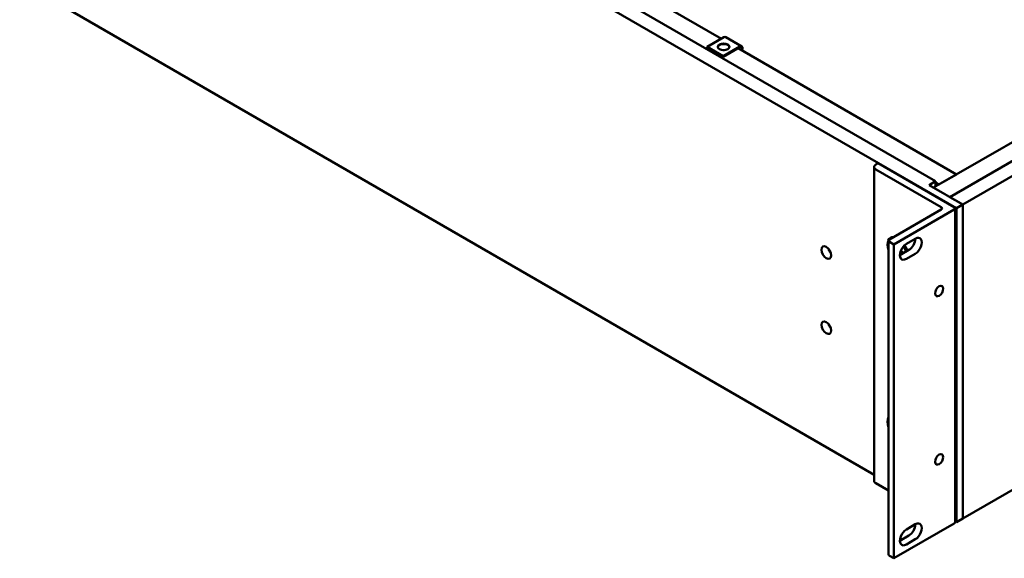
# Model space of a CAD drawing. Header units: millimetres. Extents: x 6 to 2153, y 38 to 1359.
# Tile 15 of 22: x 1376 to 1758, y 660 to 869. Entities that reach past the tile are written whole.
import ezdxf

# ---------------------------------------------------------------- set-up
doc = ezdxf.new("R2010")
doc.units = ezdxf.units.MM
doc.header["$LTSCALE"] = 2.5
doc.layers.add('Visible (ANSI)', color=7, linetype='Continuous', lineweight=50)

msp = doc.modelspace()

# ---------------------------------------------------------------- linework, layer by layer
at = {"layer": 'Visible (ANSI)'}
for p, q in [((1739.343, 796.029), (1375.642, 1006.012)), ((1393.827, 1001.345), (1731.26, 806.528)), ((2067.186, 991.143), (1736.817, 800.404)), ((2072.237, 988.226), (1741.868, 797.487)), ((1492.926, 951.433), (1648.122, 861.831)), ((1375.642, 884.222), (1707.441, 692.658)), ((2072.237, 866.436), (1741.868, 675.698)), ((1649.082, 862.385), (1642.599, 858.642)), ((1656.034, 858.85), (1649.789, 862.455)), ((1648.844, 855.037), (1642.599, 858.642)), ((1642.599, 858.642), (1642.599, 858.407)), ((1648.844, 854.801), (1642.599, 858.407)), ((1648.844, 855.037), (1655.327, 858.78)), ((1655.327, 858.545), (1648.844, 854.801)), ((1654.571, 858.108), (1739.343, 809.165)), ((1648.844, 854.801), (1648.844, 855.037)), ((1809.975, 849.944), (1730.493, 804.055)), ((1707.441, 812.061), (1707.441, 690.271)), ((1709.034, 813.519), (1708.1, 812.979)), ((1708.1, 811.142), (1733.496, 796.48)), ((1738.547, 796.48), (1709.034, 813.519)), ((1732.271, 805.082), (1739.343, 809.165)), ((1728.735, 805.07), (1731.26, 806.528)), ((1741.868, 797.487), (1728.735, 805.07)), ((1731.26, 806.528), (1731.26, 804.849)), ((1731.26, 806.015), (1732.271, 805.432)), ((1731.26, 804.849), (1732.271, 805.432)), ((1732.271, 805.432), (1732.271, 805.082)), ((1736.817, 800.404), (1741.868, 797.487)), ((1733.496, 795.561), (1713.366, 783.939)), ((1715.096, 782.022), (1738.547, 795.561)), ((1738.877, 796.02), (1738.877, 674.231)), ((1739.343, 796.029), (1741.868, 797.487)), ((1739.343, 674.239), (1739.343, 796.029)), ((1741.868, 797.487), (1741.868, 675.698)), ((1741.868, 675.698), (1741.868, 797.487)), ((1719.925, 782.243), (1723.401, 784.25)), ((1713.036, 783.48), (1713.036, 661.69)), ((1713.366, 783.021), (1715.096, 782.022)), ((1715.096, 782.022), (1715.096, 660.232)), ((1717.399, 777.868), (1720.875, 779.875)), ((1717.549, 777.955), (1717.412, 778.169)), ((1717.43, 778.339), (1717.61, 777.99)), ((1718.23, 778.348), (1717.529, 778.867)), ((1717.609, 779.155), (1717.883, 779.355)), ((1717.633, 779.231), (1717.832, 779.376)), ((1718.614, 779.053), (1717.702, 779.43)), ((1723.401, 778.417), (1719.925, 776.41)), ((1708.1, 689.352), (1713.036, 686.502)), ((1715.096, 660.232), (1738.547, 673.771)), ((1719.925, 671.419), (1723.401, 673.426)), ((1738.877, 674.508), (1739.343, 674.239)), ((1741.868, 675.698), (1739.343, 674.239)), ((1717.399, 667.044), (1720.875, 669.051)), ((1723.401, 667.593), (1719.925, 665.586)), ((1713.366, 661.231), (1715.096, 660.232))]:
    msp.add_line(p, q, dxfattribs=at)
for centre, major_axis, start_param, end_param in [((1649.082, 861.231), (0.707, 1.224), 0, 0.7853982), ((1648.963, 858.476), (2.25, 0), 0.0906701, 3.0509226), ((1648.963, 856.639), (1.406, 0), 1.3279612, 1.8136314), ((1655.327, 857.626), (0.707, 1.224), 4.740089, 7.0685835), ((1655.327, 857.626), (0.562, 0.974), 4.7471857, 7.0685835), ((1709.691, 812.061), (-2.25, 0), 5.4977871, 7.0685835), ((1732.7, 796.02), (1.125, 0), 5.4977871, 7.0685835), ((1737.752, 796.02), (1.125, 0), 5.4977871, 7.0685835), ((1716.611, 779.779), (-2.813, 4.871), 5.9040821, 7.522258), ((1714.161, 783.48), (-1.125, 0), 5.4977871, 7.0685835), ((1720.875, 782.792), (1.786, 3.093), 3.9269908, 5.4977871), ((1723.401, 781.334), (1.786, 3.093), 3.9269908, 7.0685835), ((1691.354, 780.339), (1.343, -2.326), 4.365108, 5.05967), ((1719.925, 779.327), (-1.786, -3.093), 3.9269908, 7.0685835), ((1716.555, 779.747), (2.379, -4.12), 1.1257045, 1.6176794), ((1716.611, 779.779), (2.812, -4.871), 1.1980656, 1.6382756), ((1691.354, 751.175), (1.343, -2.326), 4.365108, 5.05967), ((1716.611, 710.887), (-2.813, 4.871), 0.3317236, 1.2390727), ((1709.691, 690.271), (-2.25, 0), 0, 0.7853982), ((1720.875, 671.968), (1.786, 3.093), 3.9269908, 5.4977871), ((1723.401, 670.51), (1.786, 3.093), 3.9269908, 7.0685835), ((1737.752, 674.231), (1.125, 0), 5.4977871, 6.2831853), ((1719.925, 668.502), (-1.786, -3.093), 3.9269908, 7.0685835), ((1714.161, 661.69), (-1.125, 0), 0, 0.7853982)]:
    msp.add_ellipse(centre, major_axis=major_axis, ratio=0.5773503, start_param=start_param, end_param=end_param, dxfattribs=at)
for centre, major_axis in [((1648.963, 858.711), (-2.25, 0)), ((1688.829, 778.881), (1.343, -2.326)), ((1732.675, 763.94), (-1.122, -1.943)), ((1688.829, 749.716), (1.343, -2.326)), ((1732.675, 698.612), (-1.122, -1.943))]:
    msp.add_ellipse(centre, major_axis=major_axis, ratio=0.5773503, dxfattribs=at)
msp.add_open_spline([(1718.554, 779.078), (1718.562, 779.023), (1718.569, 778.968), (1718.581, 778.849), (1718.586, 778.785), (1718.59, 778.665), (1718.59, 778.609), (1718.588, 778.555)], degree=3, knots=[2.94974754, 2.94974754, 2.94974754, 2.94974754, 3.01732421, 3.01732421, 3.10006627, 3.10006627, 3.17474652, 3.17474652, 3.17474652, 3.17474652], dxfattribs=at)

doc.saveas('drawing.dxf')
